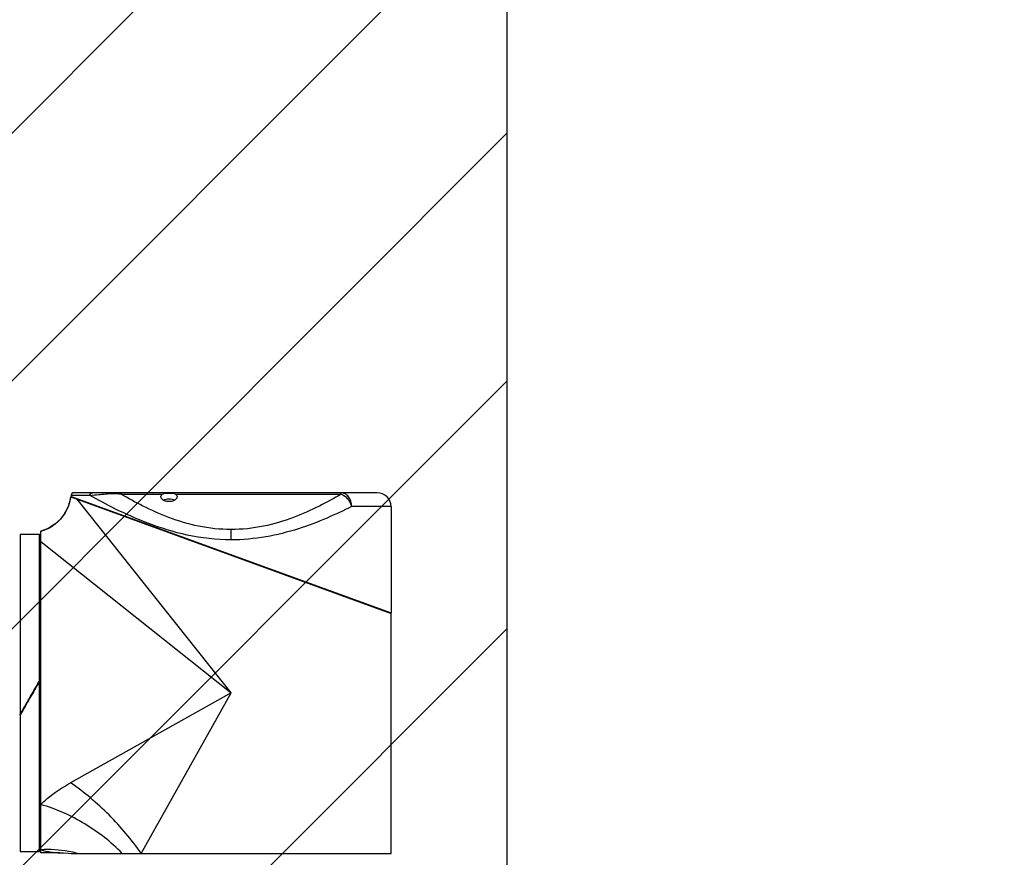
# Model space of a CAD drawing. Header units: millimetres. Extents: x 36 to 7524, y 76 to 5310.
# Tile 9 of 28: x 2106 to 2463, y 1772 to 2076. Entities that reach past the tile are written whole.
import ezdxf

# ---------------------------------------------------------------- set-up
doc = ezdxf.new("R2010")
doc.units = ezdxf.units.MM
for name, color, linetype in [('COVER_M_PBL167', 7, 'Continuous'), ('HOLDER_M_PBL159', 7, 'Continuous'), ('MODULE_M_ABL158', 7, 'Continuous'), ('new_view_15_VBL148', 7, 'Continuous'), ('RING_M_PBL161', 7, 'Continuous')]:
    doc.layers.add(name, color=color, linetype=linetype)

# ---------------------------------------------------------------- blocks, each defined once
blk = doc.blocks.new('HOLDER_M_PBL159', base_point=(683.26, 869.42))
at = {"layer": 'HOLDER_M_PBL159', "color": 7}
for p, q in [((630.63, 934.04), (746.76, 891.79)), ((619.76, 804.99), (619.76, 921.54)), ((746.76, 804.79), (746.76, 891.79)), ((626.5, 804.99), (619.76, 804.99)), ((630.79, 804.79), (746.76, 804.79))]:
    blk.add_line(p, q, dxfattribs=at)
at = {"layer": 'HOLDER_M_PBL159', "color": 2}
for p, q in [((688.76, 862.99), (632.99, 933.18)), ((619.76, 917.82), (688.76, 862.99)), ((688.76, 862.99), (630.56, 830.38)), ((656.15, 804.79), (688.76, 862.99))]:
    blk.add_line(p, q, dxfattribs=at)
at = {"layer": 'HOLDER_M_PBL159', "color": 7}
for points in [[(630.63, 934.04), (630.55, 933.52), (629.83, 930.79), (628.61, 928.25), (626.93, 925.98), (624.85, 924.06), (622.46, 922.57), (619.76, 921.54)], [(626.5, 804.99), (627.94, 804.97), (629.75, 804.88), (630.79, 804.79)]]:
    blk.add_lwpolyline(points, dxfattribs=at)
at = {"layer": 'HOLDER_M_PBL159', "color": 2}
for centre, radius, start, end in [((615.76, 935.99), 15, 340.5411, 345.4889), ((615.74, 936), 15.02, 345.4846, 352.5081), ((615.74, 936.01), 15.03, 323.7221, 329.6549), ((615.76, 935.99), 15, 329.6609, 334.8517), ((615.76, 936), 15, 334.8519, 340.5335), ((615.76, 936), 15, 307.7356, 312.1862), ((615.74, 936.01), 15.02, 312.1857, 318.7315), ((615.76, 935.99), 14.99, 318.74, 323.7226), ((615.78, 935.9), 14.91, 285.4656, 285.6672), ((615.74, 936.04), 15.04, 285.6821, 296.6662), ((615.77, 935.97), 14.97, 296.6779, 299.9475), ((615.75, 936.01), 15.02, 299.9503, 307.7276)]:
    blk.add_arc(centre, radius, start, end, dxfattribs=at)
for points, knots in [([(619.76, 822.53), (620.51, 823.27), (623.84, 826.25), (627.59, 828.72), (630.56, 830.38)], [0, 0, 0, 0, 0.236441, 1, 1, 1, 1]), ([(656.15, 804.79), (652.73, 809.79), (644.86, 819.1), (635.56, 826.96), (630.56, 830.38)], [0, 0, 0, 0, 0.499996, 1, 1, 1, 1]), ([(649.25, 804.79), (645.24, 808.93), (636.01, 816.13), (625.33, 820.9), (619.76, 822.53)], [0, 0, 0, 0, 0.498053, 1, 1, 1, 1]), ([(633.06, 804.79), (631.99, 805.09), (627.63, 806.07), (623.11, 806.32), (619.76, 806.09)], [0, 0, 0, 0, 0.248874, 1, 1, 1, 1]), ([(619.76, 806.09), (620.98, 805.71), (622.86, 805.33), (625.13, 805.1), (626.13, 805.01), (626.5, 804.99)], [0, 0, 0, 0, 0.560649, 0.837663, 1, 1, 1, 1])]:
    blk.add_open_spline(points, degree=3, knots=knots, dxfattribs=at)
blk = doc.blocks.new('COVER_M_PBL167', base_point=(688.76, 913.74))
at = {"layer": 'COVER_M_PBL167', "color": 7}
for p, q in [((741.76, 935.49), (631.76, 935.49)), ((630.75, 934.1), (746.77, 891.99)), ((630.76, 934.49), (630.76, 934.09)), ((632.86, 933.33), (632.86, 933.23)), ((746.76, 930.49), (746.76, 891.99)), ((744.66, 892.76), (744.66, 892.56))]:
    blk.add_line(p, q, dxfattribs=at)
at = {"layer": 'COVER_M_PBL167', "color": 2}
for p, q in [((728.67, 934.99), (728.67, 935.49)), ((637.61, 934.49), (630.76, 934.49)), ((648.85, 934.99), (663.95, 934.99)), ((668.57, 934.99), (728.67, 934.99)), ((746.76, 930.49), (732.44, 930.49)), ((688.76, 918.42), (688.76, 922.16))]:
    blk.add_line(p, q, dxfattribs=at)
at = {"layer": 'COVER_M_PBL167', "color": 7}
for centre, radius, start, end in [((631.76, 934.49), 1, 90, 180), ((741.76, 930.49), 5, 0, 90)]:
    blk.add_arc(centre, radius, start, end, dxfattribs=at)
at = {"layer": 'COVER_M_PBL167', "color": 2}
for points, knots in [([(637.61, 934.49), (637.61, 934.75), (637.77, 935.25), (638.26, 935.49), (638.49, 935.49)], [0, 0, 0, 0, 0.522054, 1, 1, 1, 1]), ([(645.49, 935.49), (645.46, 935.49), (645.3, 935.46), (645.2, 935.33), (645.14, 935.22)], [0, 0, 0, 0, 0.21254, 1, 1, 1, 1]), ([(648.85, 934.99), (648.57, 935.07), (647.47, 935.34), (646.33, 935.49), (645.49, 935.49)], [0, 0, 0, 0, 0.258282, 1, 1, 1, 1]), ([(732.44, 930.49), (732.44, 931.14), (732.26, 932.4), (731.46, 934.04), (730.22, 935.2), (729.17, 935.49), (728.67, 935.49)], [0, 0, 0, 0, 0.281465, 0.545622, 0.783188, 1, 1, 1, 1]), ([(637.61, 934.49), (638.66, 934.63), (640.39, 934.82), (642.91, 935.04), (644.36, 935.18), (645.14, 935.22)], [0, 0, 0, 0, 0.422817, 0.689972, 1, 1, 1, 1]), ([(688.76, 918.42), (683.42, 918.42), (673.09, 919.61), (659.05, 923.99), (647.42, 929.18), (640.58, 932.82), (637.61, 934.49)], [0, 0, 0, 0, 0.295429, 0.570938, 0.811157, 1, 1, 1, 1]), ([(645.14, 935.22), (645.44, 935.24), (646.68, 935.28), (647.93, 935.16), (648.85, 934.99)], [0, 0, 0, 0, 0.24508, 1, 1, 1, 1]), ([(688.76, 922.16), (684.81, 922.16), (677.1, 923), (666.4, 926.21), (657.08, 930.37), (651.44, 933.47), (648.85, 934.99)], [0, 0, 0, 0, 0.279152, 0.544664, 0.787397, 1, 1, 1, 1]), ([(728.67, 934.99), (726.08, 933.47), (720.44, 930.37), (711.12, 926.21), (700.42, 923), (692.7, 922.16), (688.76, 922.16)], [0, 0, 0, 0, 0.212603, 0.455336, 0.72085, 1, 1, 1, 1]), ([(728.67, 934.99), (729.11, 934.84), (730.89, 933.87), (732.08, 931.99), (732.44, 930.49)], [0, 0, 0, 0, 0.232921, 1, 1, 1, 1]), ([(732.44, 930.49), (729.53, 929.02), (723.22, 926.04), (712.91, 922.12), (701.27, 919.17), (692.99, 918.42), (688.76, 918.42)], [0, 0, 0, 0, 0.213818, 0.457498, 0.722693, 1, 1, 1, 1])]:
    blk.add_open_spline(points, degree=3, knots=knots, dxfattribs=at)
at = {"layer": 'COVER_M_PBL167', "color": 7}
for points, knots in [([(663.95, 934.99), (664.26, 935.17), (665.05, 935.34), (666.26, 935.39), (667.47, 935.34), (668.26, 935.17), (668.57, 934.99)], [0, 0, 0, 0, 0.225535, 0.499968, 0.774416, 1, 1, 1, 1]), ([(663.26, 934.04), (663.26, 934.22), (663.42, 934.63), (663.76, 934.88), (663.95, 934.99)], [0, 0, 0, 0, 0.44005, 1, 1, 1, 1]), ([(663.26, 934.04), (663.26, 933.58), (663.97, 932.89), (665.09, 932.51), (666.26, 932.36), (667.43, 932.51), (668.55, 932.89), (669.26, 933.58), (669.26, 934.04)], [0, 0, 0, 0, 0.188158, 0.331957, 0.50012, 0.668195, 0.811908, 1, 1, 1, 1]), ([(664.19, 932.89), (664.82, 933.19), (666.27, 933.4), (667.71, 933.19), (668.34, 932.88)], [0, 0, 0, 0, 0.50051, 1, 1, 1, 1]), ([(668.57, 934.99), (668.76, 934.88), (669.1, 934.63), (669.26, 934.22), (669.26, 934.04)], [0, 0, 0, 0, 0.559952, 1, 1, 1, 1])]:
    blk.add_open_spline(points, degree=3, knots=knots, dxfattribs=at)
blk = doc.blocks.new('MODULE_M_ABL158', base_point=(683.26, 870.14))
at = {"layer": 'COVER_M_PBL167'}
blk.add_blockref('COVER_M_PBL167', (688.76, 913.74), dxfattribs=at)
at = {"layer": 'HOLDER_M_PBL159'}
blk.add_blockref('HOLDER_M_PBL159', (683.26, 869.42), dxfattribs=at)
blk = doc.blocks.new('RING_M_PBL161', base_point=(615.76, 862.99))
at = {"layer": 'RING_M_PBL161', "color": 7}
for p, q in [((612.26, 920.49), (619.26, 920.49)), ((612.26, 920.49), (612.26, 805.49)), ((619.26, 805.49), (619.26, 920.49)), ((619.17, 867.09), (619.26, 867.24)), ((619.24, 867.06), (619.26, 867.1)), ((615.71, 860.94), (615.76, 861.03)), ((615.76, 860.97), (615.73, 860.92)), ((612.26, 854.98), (612.32, 855.09)), ((612.35, 855.07), (612.26, 854.93)), ((612.26, 805.49), (619.26, 805.49))]:
    blk.add_line(p, q, dxfattribs=at)
for points in [[(615.64, 860.97), (616.82, 863.01), (618, 865.05), (619.17, 867.09)], [(615.76, 861.03), (616.92, 863.03), (618.08, 865.04), (619.24, 867.06)], [(619.26, 867.04), (618.09, 865.02), (616.93, 863), (615.76, 860.97)], [(612.26, 855.12), (613.39, 857.07), (614.52, 859.02), (615.64, 860.97)], [(612.32, 855.09), (613.45, 857.04), (614.58, 858.99), (615.71, 860.94)], [(615.73, 860.92), (614.6, 858.97), (613.48, 857.02), (612.35, 855.07)]]:
    blk.add_open_spline(points, degree=3, dxfattribs=at)
blk = doc.blocks.new('NEW_VIEW_15_VBL148', base_point=(653.77, 1237.99))
at = {"layer": 'MODULE_M_ABL158'}
blk.add_blockref('MODULE_M_ABL158', (683.26, 870.14), dxfattribs=at)
at = {"layer": 'RING_M_PBL161'}
blk.add_blockref('RING_M_PBL161', (615.76, 862.99), dxfattribs=at)

msp = doc.modelspace()

# ---------------------------------------------------------------- hatches: boundary and pattern name
at = {"ltscale": 1000, "true_color": 0xed4b40}
h = msp.add_hatch(dxfattribs=at)
h.set_pattern_fill('ANSI31', color=13, scale=20)
h.set_pattern_definition([(45, (-9292.99, -1997.25), (-44.90128, 44.90128), [])])
edge = h.paths.add_edge_path()
edge.add_arc((2182.5, 1832.034), 895, 83.584842, 96.415158)
edge.add_line((2082.5, 2721.43), (2082.5, 942.638))
edge.add_arc((2182.5, 1832.034), 895, 263.584842, 276.415158)
edge.add_line((2282.5, 942.638), (2282.5, 2721.43))

# ---------------------------------------------------------------- linework, layer by layer
at = {"ltscale": 1000}
msp.add_line((2282.5, 2721.43), (2282.5, 942.638), dxfattribs=at)
msp.add_arc((2182.5, 1832.034), 895, 276.415158, 83.584842, dxfattribs=at)

# ---------------------------------------------------------------- block references
at = {"layer": 'new_view_15_VBL148'}
msp.add_blockref('NEW_VIEW_15_VBL148', (2147.507, 2207.034), dxfattribs=at)

doc.saveas('drawing.dxf')
